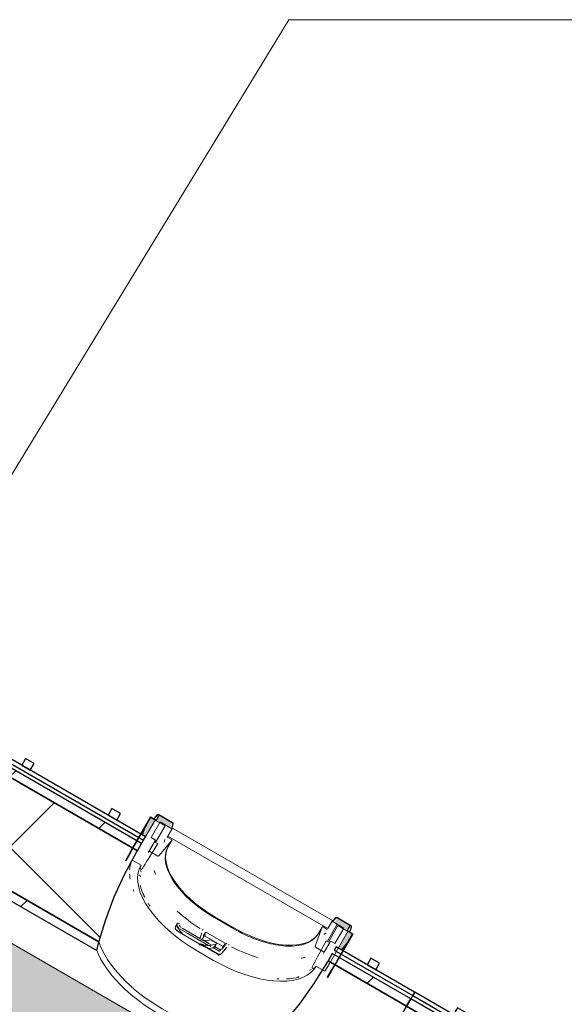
# Model space of a CAD drawing. Header units: centimetres. Extents: x 6036 to 22185, y 5782 to 11383.
# Tile 149 of 183: x 14324 to 14488, y 8177 to 8473. Entities that reach past the tile are written whole.
import ezdxf

# ---------------------------------------------------------------- set-up
doc = ezdxf.new("R2010")
doc.units = ezdxf.units.CM
doc.linetypes.add('Dash 1mm', pattern=[0.2, 0.1, -0.1])
for name, color, linetype, lineweight in [('A-ANNO-KEYN', 231, 'Continuous', 9), ('A-GENM', 13, 'Continuous', 9), ('A-GENM-HDLN', 13, 'Dash 1mm', 9), ('S-BEAM', 12, 'Continuous', 9)]:
    doc.layers.add(name, color=color, linetype=linetype, lineweight=lineweight)

# ---------------------------------------------------------------- blocks, each defined once
blk = doc.blocks.new('GEMO_PanelElewacyjny_OknaGoradDol_Nowe - GEMO_PanelElewacyjny_Standard_240_-V18-7-01 ZestMeble')
at = {"layer": 'S-BEAM'}
h = blk.add_hatch(dxfattribs=at)
h.set_pattern_fill('FP_46', color=256, style=0, pattern_type=2)
h.set_pattern_definition([(255, (3561.74, 11115.187), (28.977775, -7.76457), [])])
h.paths.add_polyline_path([(-120, -419.28), (-120, -421.82), (-89, -421.82), (-88.26, -419.28), (-117.62, -419.28)])
h.paths.add_polyline_path([(-120, -451.38), (-120, -453.92), (-92.7, -453.92), (-92.7, -451.38), (-117.69, -451.38)])
h.paths.add_polyline_path([(-30.94, -419.28), (-30.2, -421.82), (31, -421.82), (31.74, -419.28), (-27.8, -419.28)])
h.paths.add_polyline_path([(-26.5, -451.38), (-26.5, -453.92), (27.3, -453.92), (27.3, -451.38), (-3.59, -451.38)])
h.paths.add_polyline_path([(89.06, -419.28), (89.8, -421.82), (120, -421.82), (120, -419.28), (91.99, -419.28)])
h.paths.add_polyline_path([(93.5, -451.38), (93.5, -453.92), (120, -453.92), (120, -451.38), (96.26, -451.38)])
h = blk.add_hatch(dxfattribs=at)
h.set_pattern_fill('FP_45', color=256, style=0, pattern_type=2)
h.set_pattern_definition([(255, (3561.74, 11115.19), (72.44444, -19.41143), []), (345, (3561.74, 11115.19), (19.41143, 72.44444), [])])
h.paths.add_polyline_path([(-120, -421.82), (-120, -451.38), (-92.7, -451.38), (-92.46, -443.28), (-91.76, -435.85), (-90.6, -428.66), (-89, -421.82), (-106.23, -421.82)])
h.paths.add_polyline_path([(-30.2, -421.82), (-28.6, -428.66), (-27.44, -435.85), (-26.7, -444.57), (-26.5, -451.38), (27.3, -451.38), (27.54, -443.28), (28.24, -435.85), (29.4, -428.66), (31, -421.82), (-20.65, -421.82)])
h.paths.add_polyline_path([(89.8, -421.82), (91.4, -428.66), (92.56, -435.85), (93.36, -446.36), (93.5, -451.38), (120, -451.38), (120, -421.82), (93.46, -421.82)])
for p, q in [((-62.45, -412.04), (-56.75, -412.04)), ((-62.45, -413.94), (-56.75, -413.94)), ((-56.75, -413.94), (-62.45, -413.94)), ((57.55, -412.04), (63.25, -412.04)), ((57.55, -413.94), (63.25, -413.94)), ((63.25, -413.94), (57.55, -413.94)), ((-120, -455.07), (-120, -453.92)), ((120, -453.92), (120, -455.07))]:
    blk.add_line(p, q, dxfattribs=at)
at = {"layer": 'S-BEAM', "lineweight": 25}
for p, q in [((-120, -419.28), (-120, -421.82)), ((-88.26, -419.28), (-120, -419.28)), ((31.74, -419.28), (-30.94, -419.28)), ((120, -419.28), (89.06, -419.28)), ((120, -421.82), (120, -419.28)), ((-120, -421.82), (-120, -451.38)), ((-89, -421.82), (-120, -421.82)), ((-120, -421.82), (-89, -421.82)), ((31, -421.82), (-30.2, -421.82)), ((-30.2, -421.82), (31, -421.82)), ((120, -421.82), (89.8, -421.82)), ((89.8, -421.82), (120, -421.82)), ((120, -451.38), (120, -421.82)), ((-120, -451.38), (-92.7, -451.38)), ((-120, -451.38), (-120, -453.92)), ((-92.7, -451.38), (-120, -451.38)), ((-92.7, -451.38), (-92.7, -450.82)), ((-92.7, -453.92), (-92.7, -451.38)), ((-26.5, -450.82), (-26.5, -451.38)), ((-26.5, -451.38), (27.3, -451.38)), ((27.3, -451.38), (-26.5, -451.38)), ((-26.5, -451.38), (-26.5, -453.92)), ((27.3, -451.38), (27.3, -450.82)), ((27.3, -453.92), (27.3, -451.38)), ((93.5, -450.82), (93.5, -451.38)), ((93.5, -451.38), (120, -451.38)), ((120, -451.38), (93.5, -451.38)), ((93.5, -451.38), (93.5, -453.92)), ((120, -453.92), (120, -451.38)), ((-120, -453.92), (-92.7, -453.92)), ((-120, -455.07), (-120, -456.23)), ((-92.7, -455.07), (-120, -455.07)), ((-120, -456.23), (-92.7, -456.23)), ((-103.5, -456.23), (-106.5, -456.23)), ((-106.5, -456.23), (-106.5, -458.54)), ((-103.5, -458.54), (-103.5, -456.23)), ((-92.7, -456.23), (-92.7, -455.07)), ((-26.5, -453.92), (27.3, -453.92)), ((27.3, -455.07), (-26.5, -455.07)), ((-26.5, -455.07), (-26.5, -456.23)), ((-26.5, -456.23), (27.3, -456.23)), ((-13.5, -456.23), (-16.5, -456.23)), ((-16.5, -456.23), (-16.5, -458.54)), ((-13.5, -458.54), (-13.5, -456.23)), ((16.5, -456.23), (13.5, -456.23)), ((13.5, -456.23), (13.5, -458.54)), ((16.5, -458.54), (16.5, -456.23)), ((27.3, -456.23), (27.3, -455.07)), ((93.5, -453.92), (120, -453.92)), ((120, -455.07), (93.5, -455.07)), ((93.5, -455.07), (93.5, -456.23)), ((93.5, -456.23), (120, -456.23)), ((106.5, -456.23), (103.5, -456.23)), ((103.5, -456.23), (103.5, -458.54)), ((106.5, -458.54), (106.5, -456.23)), ((120, -456.23), (120, -455.07)), ((-106.5, -458.54), (-103.5, -458.54)), ((-16.5, -458.54), (-13.5, -458.54)), ((13.5, -458.54), (16.5, -458.54)), ((103.5, -458.54), (106.5, -458.54))]:
    blk.add_line(p, q, dxfattribs=at)
at = {"layer": 'S-BEAM', "lineweight": 25, "flags": 128}
for points in [[(-89, -421.82), (-88.64, -420.54), (-88.26, -419.28)], [(-30.94, -419.28), (-30.56, -420.54), (-30.2, -421.82)], [(31, -421.82), (31.36, -420.54), (31.74, -419.28)], [(89.06, -419.28), (89.44, -420.54), (89.8, -421.82)], [(-92.7, -450.82), (-92.46, -443.28), (-91.76, -435.85), (-90.6, -428.66), (-89, -421.82)], [(-30.2, -421.82), (-28.6, -428.66), (-27.44, -435.85), (-26.74, -443.28), (-26.5, -450.82)], [(27.3, -450.82), (27.54, -443.28), (28.24, -435.85), (29.4, -428.66), (31, -421.82)], [(89.8, -421.82), (91.4, -428.66), (92.56, -435.85), (93.26, -443.28), (93.5, -450.82)]]:
    blk.add_lwpolyline(points, dxfattribs=at)
at = {"layer": 'S-BEAM'}
for centre, major_axis, start_param, end_param in [((-62.45, -429.07), (30.25, 0), 1.570796, 2.641687), ((-62.45, -429.07), (-30.25, 0), 4.712389, 5.783279), ((-62.45, -427.16), (30.25, 0), 1.570796, 2.593181), ((-56.75, -427.16), (30.25, 0), 0.548411, 1.570796), ((-56.75, -429.07), (30.25, 0), 0.499906, 1.570796), ((-56.75, -429.07), (30.25, 0), 0.499906, 1.570796), ((57.55, -429.07), (30.25, 0), 1.570796, 2.641687), ((57.55, -429.07), (30.25, 0), 1.570796, 2.641687), ((57.55, -427.16), (30.25, 0), 1.570796, 2.593181), ((63.25, -427.16), (30.25, 0), 0.548411, 1.570796), ((63.25, -429.07), (30.25, 0), 0.499906, 1.570796), ((63.25, -429.07), (30.25, 0), 0.499906, 1.570796), ((-56.75, -451.24), (30.25, 0), 0.727708, 0.770169), ((-56.75, -451.24), (30.25, 0), 0.727708, 0.770169), ((-62.45, -451.24), (30.25, 0), 2.522318, 2.552544), ((-62.45, -451.24), (30.25, 0), 2.522318, 2.552544), ((57.55, -451.24), (30.25, 0), 2.44693, 2.480163), ((57.55, -451.24), (30.25, 0), 2.44693, 2.480163), ((63.25, -451.24), (30.25, 0), 0.657124, 0.694663), ((63.25, -451.24), (30.25, 0), 0.657124, 0.694663), ((-62.45, -453.14), (30.25, 0), 2.663017, 2.689084), ((-56.75, -453.14), (30.25, 0), 0.533605, 0.56556), ((-56.75, -454.01), (30.25, 0), 0.505619, 0.530965), ((57.55, -454.01), (30.25, 0), 2.650816, 2.709639), ((57.55, -453.14), (30.25, 0), 2.622828, 2.648536), ((63.25, -453.14), (30.25, 0), 0.493057, 0.518765), ((63.25, -454.01), (30.25, 0), 0.431953, 0.490776)]:
    blk.add_ellipse(centre, major_axis=major_axis, ratio=0.5, start_param=start_param, end_param=end_param, dxfattribs=at)
blk = doc.blocks.new('GEMO_PanelElewacyjny_OknaGoradDol_Nowe - GEMO_PanelElewacyjny_Standard_240_-V19-7-01 ZestMeble')
at = {"layer": 'S-BEAM'}
h = blk.add_hatch(dxfattribs=at)
h.set_pattern_fill('FP_48', color=256, style=0, pattern_type=2)
h.set_pattern_definition([(255, (3801.74, 11115.187), (28.977775, -7.76457), [])])
h.paths.add_polyline_path([(-120, -419.28), (-120, -421.82), (-89, -421.82), (-88.26, -419.28), (-102.19, -419.28)])
h.paths.add_polyline_path([(-120, -451.38), (-120, -453.92), (-92.7, -453.92), (-92.7, -451.38), (-112.87, -451.38)])
h.paths.add_polyline_path([(-30.94, -419.28), (-30.2, -421.82), (31, -421.82), (31.74, -419.28), (-12.36, -419.28)])
h.paths.add_polyline_path([(-26.5, -451.38), (-26.5, -453.92), (27.3, -453.92), (27.3, -451.38), (-23.05, -451.38)])
h.paths.add_polyline_path([(89.06, -419.28), (89.8, -421.82), (120, -421.82), (120, -419.28), (103.77, -419.28)])
h.paths.add_polyline_path([(93.5, -451.38), (93.5, -453.92), (120, -453.92), (120, -451.38), (93.78, -451.38)])
h = blk.add_hatch(dxfattribs=at)
h.set_pattern_fill('FP_47', color=256, style=0, pattern_type=2)
h.set_pattern_definition([(255, (3801.74, 11115.19), (72.44444, -19.41143), []), (345, (3801.74, 11115.19), (19.41143, 72.44444), [])])
h.paths.add_polyline_path([(-120, -421.82), (-120, -451.38), (-92.7, -451.38), (-92.46, -443.28), (-91.76, -435.85), (-90.57, -428.53), (-89, -421.82), (-106.59, -421.82)])
h.paths.add_polyline_path([(-30.2, -421.82), (-28.6, -428.66), (-26.98, -440.68), (-26.74, -443.28), (-26.5, -451.38), (27.3, -451.38), (27.54, -443.28), (28.24, -435.85), (29.4, -428.66), (31, -421.82), (-16.76, -421.82)])
h.paths.add_polyline_path([(89.8, -421.82), (91.4, -428.66), (92.62, -436.46), (93.26, -443.28), (93.78, -451.38), (120, -451.38), (120, -421.82), (105.24, -421.82)])
for p, q in [((-62.45, -412.04), (-56.75, -412.04)), ((-62.45, -413.94), (-56.75, -413.94)), ((-56.75, -413.94), (-62.45, -413.94)), ((57.55, -412.04), (63.25, -412.04)), ((57.55, -413.94), (63.25, -413.94)), ((63.25, -413.94), (57.55, -413.94)), ((-120, -455.07), (-120, -453.92)), ((120, -453.92), (120, -455.07))]:
    blk.add_line(p, q, dxfattribs=at)
at = {"layer": 'S-BEAM', "lineweight": 25}
for p, q in [((-120, -419.28), (-120, -421.82)), ((-88.26, -419.28), (-120, -419.28)), ((31.74, -419.28), (-30.94, -419.28)), ((120, -419.28), (89.06, -419.28)), ((120, -421.82), (120, -419.28)), ((-120, -421.82), (-120, -451.38)), ((-89, -421.82), (-120, -421.82)), ((-120, -421.82), (-89, -421.82)), ((31, -421.82), (-30.2, -421.82)), ((-30.2, -421.82), (31, -421.82)), ((120, -421.82), (89.8, -421.82)), ((89.8, -421.82), (120, -421.82)), ((120, -451.38), (120, -421.82)), ((-120, -451.38), (-92.7, -451.38)), ((-120, -451.38), (-120, -453.92)), ((-92.7, -451.38), (-120, -451.38)), ((-92.7, -451.38), (-92.7, -450.82)), ((-92.7, -453.92), (-92.7, -451.38)), ((-26.5, -450.82), (-26.5, -451.38)), ((-26.5, -451.38), (27.3, -451.38)), ((27.3, -451.38), (-26.5, -451.38)), ((-26.5, -451.38), (-26.5, -453.92)), ((27.3, -451.38), (27.3, -450.82)), ((27.3, -453.92), (27.3, -451.38)), ((93.5, -450.82), (93.5, -451.38)), ((93.5, -451.38), (120, -451.38)), ((120, -451.38), (93.5, -451.38)), ((93.5, -451.38), (93.5, -453.92)), ((120, -453.92), (120, -451.38)), ((-120, -453.92), (-92.7, -453.92)), ((-120, -455.07), (-120, -456.23)), ((-92.7, -455.07), (-120, -455.07)), ((-120, -456.23), (-92.7, -456.23)), ((-103.5, -456.23), (-106.5, -456.23)), ((-106.5, -456.23), (-106.5, -458.54)), ((-103.5, -458.54), (-103.5, -456.23)), ((-92.7, -456.23), (-92.7, -455.07)), ((-26.5, -453.92), (27.3, -453.92)), ((27.3, -455.07), (-26.5, -455.07)), ((-26.5, -455.07), (-26.5, -456.23)), ((-26.5, -456.23), (27.3, -456.23)), ((-13.5, -456.23), (-16.5, -456.23)), ((-16.5, -456.23), (-16.5, -458.54)), ((-13.5, -458.54), (-13.5, -456.23)), ((16.5, -456.23), (13.5, -456.23)), ((13.5, -456.23), (13.5, -458.54)), ((16.5, -458.54), (16.5, -456.23)), ((27.3, -456.23), (27.3, -455.07)), ((93.5, -453.92), (120, -453.92)), ((120, -455.07), (93.5, -455.07)), ((93.5, -455.07), (93.5, -456.23)), ((93.5, -456.23), (120, -456.23)), ((106.5, -456.23), (103.5, -456.23)), ((103.5, -456.23), (103.5, -458.54)), ((106.5, -458.54), (106.5, -456.23)), ((120, -456.23), (120, -455.07)), ((-106.5, -458.54), (-103.5, -458.54)), ((-16.5, -458.54), (-13.5, -458.54)), ((13.5, -458.54), (16.5, -458.54)), ((103.5, -458.54), (106.5, -458.54))]:
    blk.add_line(p, q, dxfattribs=at)
at = {"layer": 'S-BEAM', "lineweight": 25, "flags": 128}
for points in [[(-89, -421.82), (-88.64, -420.54), (-88.26, -419.28)], [(-30.94, -419.28), (-30.56, -420.54), (-30.2, -421.82)], [(31, -421.82), (31.36, -420.54), (31.74, -419.28)], [(89.06, -419.28), (89.44, -420.54), (89.8, -421.82)], [(-92.7, -450.82), (-92.46, -443.28), (-91.76, -435.85), (-90.6, -428.66), (-89, -421.82)], [(-30.2, -421.82), (-28.6, -428.66), (-27.44, -435.85), (-26.74, -443.28), (-26.5, -450.82)], [(27.3, -450.82), (27.54, -443.28), (28.24, -435.85), (29.4, -428.66), (31, -421.82)], [(89.8, -421.82), (91.4, -428.66), (92.56, -435.85), (93.26, -443.28), (93.5, -450.82)]]:
    blk.add_lwpolyline(points, dxfattribs=at)
at = {"layer": 'S-BEAM'}
for centre, major_axis, start_param, end_param in [((-62.45, -429.07), (30.25, 0), 1.570796, 2.641687), ((-62.45, -429.07), (-30.25, 0), 4.712389, 5.783279), ((-62.45, -427.16), (30.25, 0), 1.570796, 2.593181), ((-56.75, -427.16), (30.25, 0), 0.548411, 1.570796), ((-56.75, -429.07), (30.25, 0), 0.499906, 1.570796), ((-56.75, -429.07), (30.25, 0), 0.499906, 1.570796), ((57.55, -429.07), (30.25, 0), 1.570796, 2.641687), ((57.55, -429.07), (30.25, 0), 1.570796, 2.641687), ((57.55, -427.16), (30.25, 0), 1.570796, 2.593181), ((63.25, -427.16), (30.25, 0), 0.548411, 1.570796), ((63.25, -429.07), (30.25, 0), 0.499906, 1.570796), ((63.25, -429.07), (30.25, 0), 0.499906, 1.570796), ((-56.75, -451.24), (30.25, 0), 0.727708, 0.770169), ((-56.75, -451.24), (30.25, 0), 0.727708, 0.770169), ((-62.45, -451.24), (30.25, 0), 2.522318, 2.552544), ((-62.45, -451.24), (30.25, 0), 2.522318, 2.552544), ((57.55, -451.24), (30.25, 0), 2.44693, 2.484469), ((57.55, -451.24), (30.25, 0), 2.44693, 2.484469), ((63.25, -451.24), (30.25, 0), 0.657124, 0.694663), ((63.25, -451.24), (30.25, 0), 0.657124, 0.694663), ((-62.45, -453.14), (30.25, 0), 2.663017, 2.689084), ((-56.75, -453.14), (30.25, 0), 0.533605, 0.56556), ((-56.75, -454.01), (30.25, 0), 0.504785, 0.530965), ((57.55, -454.01), (30.25, 0), 2.650816, 2.709639), ((57.55, -453.14), (30.25, 0), 2.622828, 2.648536), ((63.25, -453.14), (30.25, 0), 0.493057, 0.518765), ((63.25, -454.01), (30.25, 0), 0.431953, 0.490776)]:
    blk.add_ellipse(centre, major_axis=major_axis, ratio=0.5, start_param=start_param, end_param=end_param, dxfattribs=at)
blk = doc.blocks.new('okno - okno-V113-7-01 ZestMeble')
at = {"layer": 'A-GENM'}
h = blk.add_hatch(color=256, dxfattribs=at)
h.paths.add_polyline_path([(8952.03, 8193.06), (8954.12, 8195.52), (8955.42, 8197.77), (8954.12, 8198.52), (8951.24, 8193.52), (8951.95, 8193.11)])
h.paths.add_polyline_path([(8893.21, 8227.02), (8896.1, 8232.02), (8894.8, 8232.77), (8893.21, 8229.79), (8892.64, 8227.35)])
h = blk.add_hatch(color=256, dxfattribs=at)
h.paths.add_polyline_path([(8948.33, 8196.29), (8949.24, 8197.85), (8950.91, 8200.71), (8954.12, 8198.84), (8954.89, 8200.27), (8950.83, 8202.61), (8950.3, 8201.06), (8950.83, 8200.62), (8948.58, 8196.72)])
h.paths.add_polyline_path([(8900.49, 8229.82), (8901.18, 8231.28), (8897.19, 8233.58), (8896.45, 8231.82), (8899.91, 8230.15)])
blk.add_hatch(color=256, dxfattribs=at).paths.add_polyline_path([(8892.42, 8227.47), (8892.64, 8229.02), (8892.1, 8227.66), (8892.37, 8227.5)])
h = blk.add_hatch(color=256, dxfattribs=at)
h.paths.add_polyline_path([(8952.54, 8192.77), (8953.17, 8194.37), (8952.28, 8192.92)])
h.paths.add_polyline_path([(8918.26, 8194.36), (8918.09, 8194.71), (8918.25, 8194.37)])
at = {"layer": 'A-GENM', "lineweight": 18}
for p, q in [((8894.69, 8232.97), (8889.04, 8223.18)), ((8889.21, 8223.08), (8894.8, 8232.77)), ((8896.1, 8232.02), (8890.51, 8222.33)), ((8896.42, 8231.97), (8894.69, 8232.97)), ((8894.8, 8232.77), (8896.45, 8231.82)), ((8897.61, 8231.48), (8894.89, 8226.78)), ((8896.74, 8233.58), (8896, 8232.78)), ((8896, 8232.78), (8896.07, 8232.71)), ((8896.07, 8232.71), (8896.81, 8233.5)), ((8899.13, 8230.27), (8896.1, 8232.02)), ((8897.17, 8233.27), (8896.42, 8231.97)), ((8896.45, 8231.82), (8897.25, 8233.22)), ((8897.25, 8233.22), (8897.17, 8233.27)), ((8897.19, 8233.58), (8901.29, 8231.21)), ((8901.35, 8231.31), (8897.25, 8233.68)), ((8901.18, 8229.42), (8897.61, 8231.48)), ((8901.41, 8230.85), (8901.1, 8229.81)), ((8901.2, 8229.78), (8901.51, 8230.82)), ((8896.27, 8225.32), (8899.13, 8230.27)), ((8899.74, 8226.92), (8901.18, 8229.42)), ((8901.3, 8229.62), (8899.91, 8227.22)), ((8901.1, 8229.81), (8901.2, 8229.78)), ((8949.45, 8201.82), (8901.3, 8229.62)), ((8896.22, 8226.02), (8894.43, 8222.92)), ((8894.89, 8226.78), (8896.22, 8226.02)), ((8896.06, 8223.44), (8896.92, 8224.94)), ((8896.92, 8224.94), (8896.27, 8225.32)), ((8897.2, 8221.26), (8901.02, 8225.75)), ((8901.21, 8226.07), (8899.74, 8226.92)), ((8899.91, 8227.22), (8948.06, 8199.42)), ((8901.02, 8225.75), (8901.21, 8226.07)), ((8894.04, 8220.3), (8896.06, 8223.44)), ((8894.48, 8222.62), (8896.94, 8221.2)), ((8887.17, 8219.84), (8887.35, 8219.74)), ((8889.2, 8220), (8891.88, 8218.45)), ((8891.39, 8217.54), (8891.92, 8217.23)), ((8948.06, 8199.42), (8949.45, 8201.82)), ((8949.33, 8201.62), (8948.06, 8199.42)), ((8950.89, 8200.72), (8949.33, 8201.62)), ((8950.38, 8202.61), (8949.64, 8201.81)), ((8949.64, 8201.81), (8949.71, 8201.74)), ((8949.71, 8201.74), (8950.45, 8202.53)), ((8950.83, 8202.61), (8954.93, 8200.24)), ((8954.99, 8200.34), (8950.89, 8202.71)), ((8946.23, 8199.65), (8944.26, 8194.1)), ((8946.42, 8199.97), (8946.23, 8199.65)), ((8947.89, 8199.12), (8946.42, 8199.97)), ((8947.95, 8195.62), (8950.89, 8200.72)), ((8950.91, 8200.71), (8947.96, 8195.61)), ((8951.09, 8200.27), (8948.24, 8195.32)), ((8948.53, 8188.83), (8954.12, 8198.52)), ((8950.21, 8194.85), (8952.93, 8199.54)), ((8952.93, 8199.54), (8950.91, 8200.71)), ((8954.12, 8198.52), (8951.09, 8200.27)), ((8954.59, 8200.12), (8953.78, 8198.72)), ((8953.78, 8198.72), (8955.42, 8197.77)), ((8953.92, 8198.77), (8954.67, 8200.07)), ((8955.65, 8197.77), (8953.92, 8198.77)), ((8954.67, 8200.07), (8954.59, 8200.12)), ((8955.06, 8199.88), (8954.74, 8198.84)), ((8954.74, 8198.84), (8954.84, 8198.81)), ((8954.84, 8198.81), (8955.15, 8199.85)), ((8947.59, 8195.69), (8946.72, 8194.19)), ((8948.24, 8195.32), (8947.59, 8195.69)), ((8948.65, 8195.21), (8948.88, 8195.61)), ((8948.88, 8195.61), (8950.21, 8194.85)), ((8955.42, 8197.77), (8949.83, 8188.08)), ((8950, 8187.98), (8955.65, 8197.77)), ((8944.33, 8193.84), (8946.79, 8192.42)), ((8946.72, 8194.19), (8945, 8190.87)), ((8947.08, 8192.52), (8948.64, 8195.22)), ((8943.41, 8187.51), (8943.94, 8187.2)), ((8944.48, 8188.08), (8947.17, 8186.53)), ((8947.87, 8184.8), (8948.04, 8184.7))]:
    blk.add_line(p, q, dxfattribs=at)
at = {"layer": 'A-GENM'}
for p, q in [((8895.69, 8232.25), (8896, 8232.78)), ((8896.07, 8232.71), (8895.78, 8232.2)), ((8899.05, 8226.16), (8898.87, 8225.36)), ((8901.02, 8225.75), (8899.94, 8223.87)), ((8894.43, 8222.92), (8894.06, 8222.29)), ((8913.93, 8202.69), (8919.81, 8199.29)), ((8919.96, 8199.54), (8914.07, 8202.94)), ((8902.33, 8200.2), (8902.17, 8199.49)), ((8902.77, 8200.98), (8902.35, 8200.24)), ((8902.55, 8198.88), (8904.23, 8197.9)), ((8902.6, 8200.22), (8902.76, 8200.93)), ((8902.96, 8201.05), (8903.18, 8201.01)), ((8902.97, 8199.61), (8905.98, 8197.87)), ((8903.31, 8198.31), (8910.76, 8194.01)), ((8904.22, 8199.48), (8909.81, 8196.25)), ((8910.47, 8199.04), (8910.35, 8198.83)), ((8945.15, 8197.77), (8946.23, 8199.65)), ((8949.4, 8198.14), (8950.91, 8200.71)), ((8954.45, 8198.33), (8954.74, 8198.84)), ((8954.53, 8198.28), (8954.84, 8198.81)), ((8905.98, 8197.87), (8912.14, 8194.32)), ((8910.16, 8198.12), (8909.56, 8196.36)), ((8913.07, 8194.37), (8909.81, 8196.25)), ((8910.35, 8195.94), (8910.5, 8196.37)), ((8910.8, 8197.48), (8910.44, 8196.46)), ((8910.51, 8196), (8912.15, 8195.05)), ((8911.31, 8198.19), (8910.93, 8197.15)), ((8913.76, 8195.61), (8911.15, 8197.11)), ((8911.74, 8198.13), (8914.35, 8196.62)), ((8912, 8195.78), (8912.81, 8196.01)), ((8912.81, 8196.01), (8914.58, 8194.98)), ((8916.37, 8194.1), (8913.76, 8195.61)), ((8914.35, 8196.62), (8916.96, 8195.12)), ((8946.97, 8197.59), (8947.57, 8198.14)), ((8913.71, 8189.82), (8908.77, 8192.67)), ((8909.86, 8194.37), (8909.56, 8194.54)), ((8910.11, 8194.65), (8911.5, 8193.84)), ((8914.82, 8191.75), (8910.29, 8194.37)), ((8911.76, 8193.69), (8915.06, 8191.79)), ((8912.86, 8194.01), (8912.32, 8194.32)), ((8912.41, 8193.37), (8913.41, 8193.55)), ((8913.1, 8194.35), (8912.91, 8194.25)), ((8914.35, 8194.68), (8913.1, 8194.35)), ((8915.34, 8192.58), (8913.49, 8193.65)), ((8913.49, 8193.55), (8913.54, 8193.53)), ((8913.65, 8193.59), (8913.84, 8193.93)), ((8913.84, 8193.69), (8914.44, 8194.74)), ((8913.94, 8194.02), (8915.73, 8192.99)), ((8914.58, 8194.98), (8914.44, 8194.74)), ((8915.99, 8193.2), (8915.46, 8192.6)), ((8916.04, 8191.9), (8917.68, 8193.78)), ((8916.16, 8193.16), (8916.86, 8193.98)), ((8917.22, 8194.78), (8916.51, 8193.93)), ((8917.41, 8194.67), (8917.68, 8194.99)), ((8917.45, 8194.79), (8917.49, 8194.82)), ((8918.24, 8194.37), (8918.32, 8194.51)), ((8946.72, 8191.89), (8947.08, 8192.52))]:
    blk.add_line(p, q, dxfattribs=at)
at = {"layer": 'A-GENM', "lineweight": 18, "flags": 128}
for points in [[(8897.25, 8233.68), (8897.17, 8233.71), (8897.08, 8233.73), (8896.99, 8233.72), (8896.9, 8233.69), (8896.82, 8233.64), (8896.74, 8233.58)], [(8896.81, 8233.5), (8896.87, 8233.55), (8896.93, 8233.59), (8897, 8233.61), (8897.06, 8233.62), (8897.13, 8233.61), (8897.19, 8233.58)], [(8901.29, 8231.21), (8901.34, 8231.17), (8901.38, 8231.12), (8901.41, 8231.06), (8901.43, 8230.99), (8901.43, 8230.92), (8901.41, 8230.85)], [(8901.51, 8230.82), (8901.53, 8230.92), (8901.53, 8231.02), (8901.51, 8231.11), (8901.47, 8231.19), (8901.42, 8231.26), (8901.35, 8231.31)], [(8889.04, 8223.18), (8888.09, 8221.52), (8887.17, 8219.84)], [(8887.35, 8219.74), (8888.26, 8221.42), (8889.21, 8223.08)], [(8890.51, 8222.33), (8889.85, 8221.17), (8889.2, 8220)], [(8894.43, 8222.92), (8894.41, 8222.87), (8894.39, 8222.82), (8894.39, 8222.77), (8894.4, 8222.73), (8894.42, 8222.68), (8894.45, 8222.65), (8894.48, 8222.62)], [(8896.94, 8221.2), (8896.98, 8221.18), (8897.03, 8221.18), (8897.08, 8221.18), (8897.12, 8221.2)], [(8891.88, 8218.45), (8891.64, 8217.99), (8891.39, 8217.54)], [(8950.89, 8202.71), (8950.81, 8202.74), (8950.72, 8202.76), (8950.63, 8202.75), (8950.54, 8202.72), (8950.46, 8202.67), (8950.38, 8202.61)], [(8950.45, 8202.53), (8950.51, 8202.58), (8950.57, 8202.62), (8950.64, 8202.64), (8950.71, 8202.65), (8950.77, 8202.64), (8950.83, 8202.61)], [(8954.93, 8200.24), (8954.98, 8200.2), (8955.03, 8200.15), (8955.06, 8200.09), (8955.07, 8200.02), (8955.07, 8199.95), (8955.06, 8199.88)], [(8955.15, 8199.85), (8955.17, 8199.95), (8955.17, 8200.05), (8955.15, 8200.14), (8955.12, 8200.22), (8955.06, 8200.29), (8954.99, 8200.34)], [(8944.24, 8193.99), (8944.25, 8193.95), (8944.27, 8193.9), (8944.3, 8193.87), (8944.33, 8193.84)], [(8946.79, 8192.42), (8946.83, 8192.4), (8946.88, 8192.4), (8946.93, 8192.4), (8946.97, 8192.42), (8947.01, 8192.44), (8947.05, 8192.48), (8947.08, 8192.52)], [(8943.94, 8187.2), (8944.21, 8187.64), (8944.48, 8188.08)], [(8947.17, 8186.53), (8947.86, 8187.68), (8948.53, 8188.83)], [(8949.83, 8188.08), (8948.86, 8186.43), (8947.87, 8184.8)], [(8948.04, 8184.7), (8949.03, 8186.33), (8950, 8187.98)]]:
    blk.add_lwpolyline(points, dxfattribs=at)
at = {"layer": 'A-GENM', "flags": 128}
for points in [[(8902.55, 8198.88), (8902.64, 8198.79), (8902.74, 8198.71)], [(8909.81, 8196.25), (8910.27, 8196.02), (8910.75, 8195.85), (8911.21, 8195.75), (8911.63, 8195.72), (8912, 8195.78)], [(8911.45, 8193.68), (8911.68, 8193.59), (8911.91, 8193.52), (8912.13, 8193.44), (8912.35, 8193.38)], [(8912.35, 8193.38), (8912.37, 8193.37), (8912.39, 8193.37), (8912.41, 8193.37)], [(8914.44, 8194.74), (8914.41, 8194.7), (8914.35, 8194.68)]]:
    blk.add_lwpolyline(points, dxfattribs=at)
at = {"layer": 'A-GENM'}
for centre, major_axis, ratio, start_param, end_param in [((8921.25, 8214.27), (-27.84, 16.07), 0.5, 0, 0.186433), ((8919.6, 8212.52), (-19.66, 11.35), 0.5, 0, 1.570796), ((8919.74, 8212.77), (-19.66, 11.35), 0.5, 0, 1.570796), ((8916.05, 8205.27), (-26.54, 15.33), 0.5, 0.084076, 0.234517), ((8915.66, 8204.6), (-23.86, 13.78), 0.5, 0.067425, 1.570796), ((8916.05, 8205.27), (-23.86, 13.77), 0.5, 0.048532, 0.124971), ((8919.1, 8210.56), (-22.86, 13.2), 0.5, 0.488119, 0.55307), ((8916.05, 8205.27), (-26.54, 15.33), 0.5, 0.311719, 0.397917), ((8916.05, 8205.27), (-26.54, 15.32), 0.5, 0.561293, 0.588081), ((8916.05, 8205.27), (-23.86, 13.78), 0.5, 0.452057, 0.661185), ((8916.05, 8205.27), (-23.86, 13.78), 0.5, 0.76317, 0.809664), ((8918.45, 8209.43), (-22.86, 13.2), 0.5, 1.133102, 1.471741), ((8902.31, 8199.44), (-0.13, 0.075), 0.866025, 0.261799, 1.009122), ((8906.33, 8201.23), (-4.33, 2.5), 0.866025, 1.009122, 1.137615), ((8902.52, 8200.14), (-0.173, 0.1), 0.866025, 5.096361, 6.544985), ((8902.74, 8200.18), (-0.13, 0.075), 0.866025, 0.261799, 1.009122), ((8906.75, 8201.97), (-4.33, 2.5), 0.866025, 1.009122, 1.13865), ((8902.95, 8200.88), (-0.173, 0.1), 0.866025, 5.096361, 6.544985), ((8902.74, 8200.1), (-0.173, 0.1), 0.866025, 3.633403, 4.364882), ((8904.49, 8199.94), (-1.39, 0.8), 0.866025, 0.49181, 0.923405), ((8903.17, 8200.83), (-0.173, 0.1), 0.866025, 3.633403, 5.096361), ((8904.91, 8200.68), (-1.39, 0.8), 0.866025, 0.707607, 1.354999), ((8911.64, 8197.95), (-0.355, 0.205), 0.5, 4.712389, 6.069716), ((8925.49, 8209.12), (-19.66, 11.35), 0.5, 1.570796, 2.241732), ((8925.63, 8209.37), (-19.66, 11.35), 0.5, 1.570796, 2.461883), ((8915.67, 8193.76), (-5.11, 2.95), 0.5, 6.09184, 6.37656), ((8916.21, 8194.69), (-5.29, 3.05), 0.5, 6.091414, 6.474956), ((8911.05, 8197.08), (-0.26, 0.15), 0.891845, 0.174533, 0.639954), ((8911.1, 8197.02), (-0.182, 0.105), 0.5, 4.712389, 6.06102), ((8925.49, 8209.12), (-19.66, 11.35), 0.5, 2.243995, 3.141593), ((8925.63, 8209.37), (-19.66, 11.35), 0.5, 2.468394, 3.112104), ((8926.18, 8211.42), (-27.84, 16.07), 0.5, 2.950659, 3.141593), ((8909.92, 8195.16), (-0.693, 0.4), 0.891845, 1.105375, 1.570796), ((8916.85, 8201.03), (-7.46, 4.31), 0.891845, 1.391797, 1.455429), ((8912.16, 8194.9), (-0.0866, 0.05), 0.866025, 5.235988, 6.021386), ((8912.54, 8199.62), (-5.2, 3), 0.866025, 1.964771, 2.085784), ((8912.83, 8194.37), (-0.13, 0.075), 0.866025, 2.085784, 2.6529), ((8913.49, 8193.89), (-0.346, 0.2), 0.866025, 2.6529, 3.141593), ((8913.76, 8193.98), (-0.0866, 0.05), 0.866025, 3.141593, 3.403392), ((8916.85, 8201.03), (-7.46, 4.31), 0.891845, 1.685325, 1.749796), ((8916.98, 8201.26), (-7.46, 4.31), 0.891845, 1.685325, 1.732524), ((8915.39, 8192.66), (-0.0866, 0.05), 0.891845, 1.570796, 2.96706), ((9099.57, 8527.5), (533.7, 666.59), 0.086824, 4.255373, 4.258281), ((8911.21, 8196.34), (-5.11, 2.95), 0.5, 3.048218, 3.332938), ((8916.36, 8194.02), (-0.26, 0.15), 0.891845, 2.036217, 2.96706), ((8916.32, 8194.01), (-0.182, 0.105), 0.5, 3.363758, 4.712389), ((8911.74, 8197.27), (-5.29, 3.05), 0.5, 2.949822, 3.333364), ((8916.85, 8194.94), (-0.355, 0.205), 0.5, 3.355062, 4.712389), ((8916.68, 8194.2), (-1.13, 0.65), 0.866025, 4.213723, 4.463056), ((8923.39, 8206.58), (-22.86, 13.2), 0.5, 1.669852, 2.00849), ((8920.6, 8201.75), (-23.86, 13.78), 0.5, 1.570796, 3.074167), ((8921.48, 8203.28), (-23.07, 13.32), 0.5, 1.570796, 1.579056), ((8915.24, 8192.09), (-0.693, 0.4), 0.891845, 1.570796, 2.036217), ((8915.42, 8192.41), (-0.693, 0.4), 0.891845, 1.570796, 2.96706), ((8924.04, 8207.71), (-22.86, 13.2), 0.5, 2.588523, 2.660996), ((8920.99, 8202.42), (-23.86, 13.78), 0.5, 3.016622, 3.09306), ((8920.99, 8202.42), (-23.86, 13.77), 0.5, 2.343785, 2.378423), ((8920.99, 8202.42), (-23.86, 13.78), 0.5, 2.480408, 2.689535)]:
    blk.add_ellipse(centre, major_axis=major_axis, ratio=ratio, start_param=start_param, end_param=end_param, dxfattribs=at)
at = {"layer": 'A-GENM', "lineweight": 18}
for points in [[(8892.2, 8217.32), (8892.5, 8217.82), (8893.1, 8218.82), (8893.72, 8219.81), (8894.04, 8220.3)], [(8945, 8190.87), (8944.74, 8190.35), (8944.19, 8189.32), (8943.63, 8188.3), (8943.35, 8187.79)]]:
    blk.add_open_spline(points, degree=3, dxfattribs=at)
for points, knots in [([(8891.92, 8217.23), (8891.94, 8217.22), (8891.96, 8217.21), (8892, 8217.21), (8892.03, 8217.21), (8892.06, 8217.21), (8892.08, 8217.22), (8892.1, 8217.23), (8892.12, 8217.24), (8892.13, 8217.25)], [0, 0, 0, 0, 0.1428571, 0.2857143, 0.3571429, 0.4285714, 0.5, 0.5714286, 0.6785714, 0.6785714, 0.6785714, 0.6785714]), ([(8943.33, 8187.74), (8943.32, 8187.72), (8943.32, 8187.7), (8943.32, 8187.66), (8943.32, 8187.63), (8943.33, 8187.61), (8943.34, 8187.58), (8943.35, 8187.56), (8943.37, 8187.53), (8943.39, 8187.51), (8943.41, 8187.51)], [0.1666667, 0.1666667, 0.1666667, 0.1666667, 0.3333333, 0.4166667, 0.5, 0.5833333, 0.6666667, 0.75, 0.8333333, 1, 1, 1, 1])]:
    blk.add_open_spline(points, degree=3, knots=knots, dxfattribs=at)
at = {"layer": 'A-GENM'}
for points in [[(8902.74, 8198.71), (8902.86, 8198.61), (8903.1, 8198.43), (8903.5, 8198.2), (8903.93, 8198.01), (8904.22, 8197.9), (8904.38, 8197.85)], [(8904.38, 8197.85), (8904.27, 8197.95), (8904.06, 8198.15), (8903.77, 8198.49), (8903.48, 8198.84), (8903.22, 8199.22), (8903.05, 8199.48), (8902.97, 8199.61)], [(8910.42, 8198.86), (8910.46, 8198.95), (8910.5, 8199.03), (8910.55, 8199.1)], [(8909.73, 8194.76), (8909.86, 8194.64), (8910.13, 8194.42), (8910.55, 8194.13), (8910.99, 8193.88), (8911.3, 8193.74), (8911.45, 8193.68)], [(8912.14, 8194.32), (8911.97, 8194.33), (8911.8, 8194.34), (8911.64, 8194.36)], [(8918.39, 8194.58), (8918.36, 8194.5), (8918.32, 8194.43), (8918.27, 8194.37)]]:
    blk.add_open_spline(points, degree=3, dxfattribs=at)
for points, knots in [([(8911.56, 8194.37), (8911.42, 8194.38), (8911.03, 8194.44), (8910.42, 8194.55), (8909.96, 8194.69), (8909.73, 8194.76)], [0.2308128, 0.2308128, 0.2308128, 0.2308128, 0.4, 0.7, 1, 1, 1, 1]), ([(8916, 8191.76), (8915.96, 8191.72), (8915.88, 8191.65), (8915.72, 8191.57), (8915.55, 8191.52), (8915.3, 8191.52), (8915.12, 8191.58), (8915.02, 8191.64)], [-1, -1, -1, -1, -0.833333, -0.666667, -0.5, -0.333333, 0, 0, 0, 0])]:
    blk.add_open_spline(points, degree=3, knots=knots, dxfattribs=at)
blk = doc.blocks.new('FURN_Lb_Szafka 02 - E25-S-02_Szafka-8921225-7-01 ZestMeble')
at = {"layer": 'A-GENM'}
for points in [[(108, -10), (108, 52.54), (-108, 52.54), (-108, -0.36), (9.96, -0.36), (9.96, -10), (93.09, -10)], [(31.5, -10.5), (31.5, -10), (23.5, -10), (23.5, -10.5)], [(31.5, -13.3), (31.5, -10.5), (23.5, -10.5), (23.81, -13.3), (29.5, -13.3)], [(84.5, -10.5), (84.5, -10), (76.5, -10), (76.5, -10.5), (79.26, -10.5)], [(84.5, -13.3), (84.5, -10.5), (76.5, -10.5), (76.5, -13.3), (83.57, -13.3)]]:
    blk.add_hatch(color=31, dxfattribs=at).paths.add_polyline_path(points)
for p, q in [((108, 52.54), (-108, 52.54)), ((-108, 8.66), (-108, -0.36)), ((9.96, -10), (108, -10)), ((23.5, -10.5), (23.5, -10)), ((23.5, -10.5), (23.5, -13.3)), ((31.5, -10), (31.5, -10.5)), ((31.5, -13.3), (31.5, -10.5)), ((53.8, -10), (53.8, -10.5)), ((54, -10.5), (54, -10)), ((54, -10), (54, -10.5)), ((54.2, -10.5), (54.2, -10)), ((76.5, -10.5), (76.5, -10)), ((76.5, -10.5), (76.5, -13.3)), ((84.5, -10), (84.5, -10.5)), ((84.5, -13.3), (84.5, -10.5)), ((23.5, -13.3), (31.5, -13.3)), ((52.39, -13.13), (52.5, -13.3)), ((52.5, -13.3), (52.39, -13.13)), ((55.5, -13.3), (55.61, -13.13)), ((55.61, -13.13), (55.5, -13.3)), ((76.5, -13.3), (84.5, -13.3))]:
    blk.add_line(p, q, dxfattribs=at)
for centre, radius, start, end in [((50.64, -10.5), 3.16, 303.5571, 0), ((50.64, -10.5), 3.16, 303.5571, 360), ((50.64, -10.5), 3.36, 303.5571, 360), ((50.64, -10.5), 3.36, 303.5571, 0), ((57.36, -10.5), 3.36, 180, 236.4429), ((57.36, -10.5), 3.36, 180, 236.4429), ((57.36, -10.5), 3.16, 180, 236.4429), ((57.36, -10.5), 3.16, 180, 236.4429)]:
    blk.add_arc(centre, radius, start, end, dxfattribs=at)
at = {"layer": 'A-GENM-HDLN'}
for p, q in [((108, -10), (57.26, -28.47)), ((9.96, -13.62), (50.74, -28.47))]:
    blk.add_line(p, q, dxfattribs=at)
for centre, start, end in [((0, -10), 340, 360), ((108, -10), 180, 200)]:
    blk.add_arc(centre, 54, start, end, dxfattribs=at)

msp = doc.modelspace()

# ---------------------------------------------------------------- linework, layer by layer
at = {"layer": 'A-ANNO-KEYN'}
for p, q in [((14237.27, 8197.31), (14405.11, 8472.88)), ((14405.11, 8472.88), (14524.43, 8472.88))]:
    msp.add_line(p, q, dxfattribs=at)

# ---------------------------------------------------------------- block references
at = {"layer": 'A-GENM', "rotation": 329.999999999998}
msp.add_blockref('FURN_Lb_Szafka 02 - E25-S-02_Szafka-8921225-7-01 ZestMeble', (14288.84, 8153.27), dxfattribs=at)
at = {"layer": 'A-GENM'}
msp.add_blockref('okno - okno-V113-7-01 ZestMeble', (5468.8, 0), dxfattribs=at)
at = {"layer": 'S-BEAM', "rotation": 149.9999999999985}
for name, p in [('GEMO_PanelElewacyjny_OknaGoradDol_Nowe - GEMO_PanelElewacyjny_Standard_240_-V18-7-01 ZestMeble', (14110.95, 7845.16)), ('GEMO_PanelElewacyjny_OknaGoradDol_Nowe - GEMO_PanelElewacyjny_Standard_240_-V19-7-01 ZestMeble', (14318.8, 7725.16))]:
    msp.add_blockref(name, p, dxfattribs=at)

doc.saveas('drawing.dxf')
